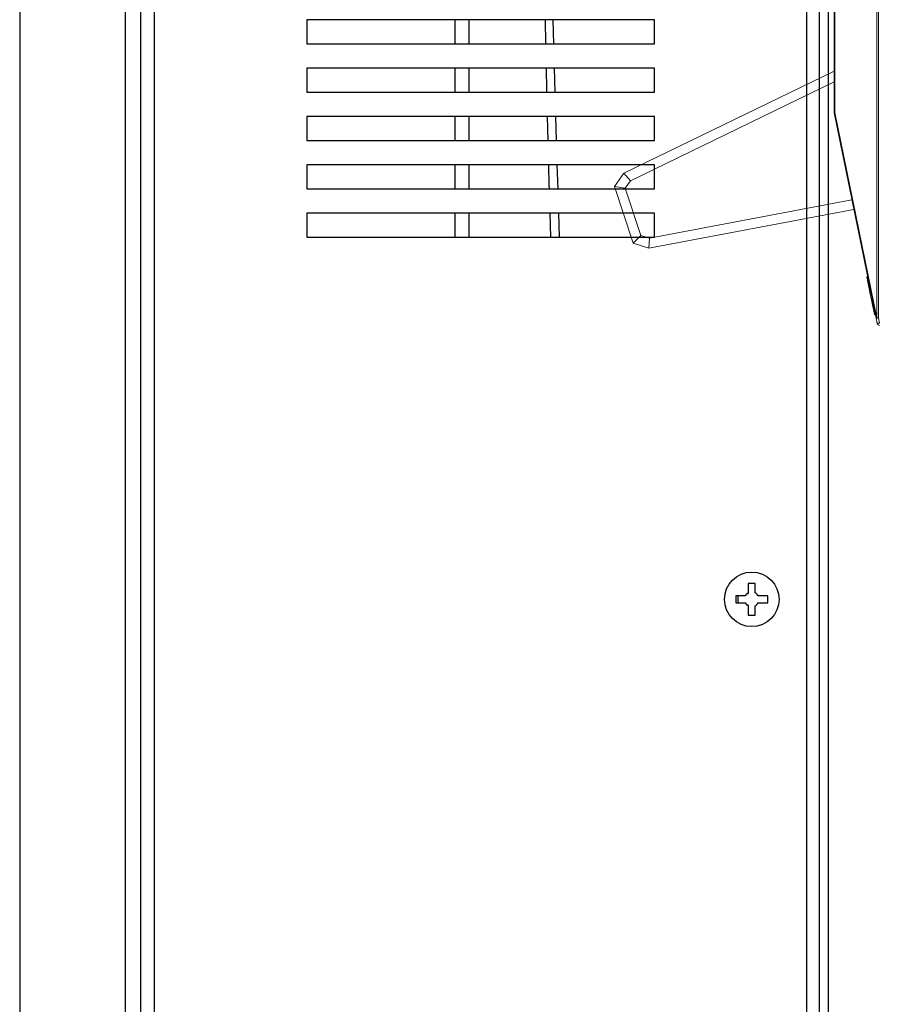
# Model space of a CAD drawing. Header units: inches. Extents: x 481 to 6166, y 980 to 4930.
# Tile 88 of 99: x 5499 to 5676, y 2906 to 3110. Entities that reach past the tile are written whole.
import ezdxf

# ---------------------------------------------------------------- set-up
doc = ezdxf.new("R2010")
doc.units = ezdxf.units.IN
doc.header["$MEASUREMENT"] = 0
doc.layers.add('PWR_0350HP', color=7, linetype='Continuous')

# ---------------------------------------------------------------- blocks, each defined once
blk = doc.blocks.new('FRAME F_SIDE')
at = {"color": 7, "linetype": 'Continuous'}
for p, q in [((-84.8, 1289.42), (-84.8, 448.42)), ((-62.94, 1289.42), (-62.94, 448.42)), ((-59.8, 1289.3), (-59.8, 181)), ((-56.9, 181), (-56.9, 1289.3)), ((78.1, 181), (78.1, 1289.3)), ((80.7, 193.35), (80.7, 1276.95)), ((82.6, 163.35), (82.6, 1187.24)), ((-25.4, 1030.05), (-25.4, 1025.05)), ((46.6, 1030.05), (-25.4, 1030.05)), ((5.3, 1025.05), (5.3, 1030.05)), ((8.2, 1025.05), (8.2, 1030.05)), ((24.12, 1025.05), (24.02, 1030.05)), ((25.74, 1025.05), (25.61, 1030.05)), ((46.6, 1025.05), (46.6, 1030.05)), ((-25.4, 1025.05), (46.6, 1025.05)), ((-25.4, 1020.05), (-25.4, 1015.05)), ((46.6, 1020.05), (-25.4, 1020.05)), ((5.3, 1015.05), (5.3, 1020.05)), ((8.2, 1015.05), (8.2, 1020.05)), ((26.02, 1015.05), (25.88, 1020.05)), ((46.6, 1015.05), (46.6, 1020.05)), ((-25.4, 1015.05), (46.6, 1015.05)), ((-25.4, 1010.05), (-25.4, 1005.05)), ((46.6, 1010.05), (-25.4, 1010.05)), ((5.3, 1005.05), (5.3, 1010.05)), ((8.2, 1005.05), (8.2, 1010.05)), ((24.57, 1005.05), (24.45, 1010.05)), ((26.31, 1005.05), (26.16, 1010.05)), ((46.6, 1005.05), (46.6, 1010.05)), ((-25.4, 1005.05), (46.6, 1005.05)), ((-25.4, 1000.05), (-25.4, 995.05)), ((46.6, 1000.05), (-25.4, 1000.05)), ((5.3, 995.05), (5.3, 1000.05)), ((8.2, 995.05), (8.2, 1000.05)), ((26.61, 995.05), (26.46, 1000.05)), ((46.6, 995.05), (46.6, 1000.05)), ((-25.4, 995.05), (46.6, 995.05)), ((-25.4, 990.05), (-25.4, 985.05)), ((46.6, 990.05), (-25.4, 990.05)), ((5.3, 985.05), (5.3, 990.05)), ((8.2, 985.05), (8.2, 990.05)), ((25.12, 985.05), (24.97, 990.05)), ((26.93, 985.05), (26.77, 990.05)), ((46.6, 985.05), (46.6, 990.05)), ((-25.4, 985.05), (46.6, 985.05)), ((65.99, 913.45), (65.99, 911.5)), ((67.41, 913.45), (65.99, 913.45)), ((67.41, 911.5), (67.41, 913.45)), ((63.4, 910.86), (63.4, 909.44)), ((65.35, 910.86), (63.4, 910.86)), ((63.9, 909.44), (63.9, 910.86)), ((70, 910.86), (68.05, 910.86)), ((70, 909.44), (70, 910.86)), ((63.4, 909.44), (65.35, 909.44)), ((65.99, 908.8), (65.99, 906.85)), ((67.41, 906.85), (67.41, 908.8)), ((68.05, 909.44), (70, 909.44)), ((65.99, 906.85), (67.41, 906.85))]:
    blk.add_line(p, q, dxfattribs=at)
blk.add_circle((66.7, 910.15), 5.65, dxfattribs=at)
for start, end in [(117.8118, 152.1882), (27.8118, 62.1882), (207.8118, 242.1882), (297.8118, 332.1882)]:
    blk.add_arc((66.7, 910.15), 1.52, start, end, dxfattribs=at)
for points, knots in [([(24.32, 1015.05), (24.31, 1015.6), (24.26, 1017.26), (24.23, 1018.93), (24.21, 1020.05)], [0, 0, 0, 0, 0.328209, 1, 1, 1, 1]), ([(24.82, 995.05), (24.81, 995.4), (24.76, 997.07), (24.72, 998.74), (24.69, 1000.05)], [0, 0, 0, 0, 0.211523, 1, 1, 1, 1]), ([(65.99, 911.22), (65.99, 911.22), (65.99, 911.31), (65.99, 911.4), (65.99, 911.48), (65.99, 911.5)], [0, 0, 0, 0, 0.065301, 0.87035, 1, 1, 1, 1]), ([(65.99, 908.8), (65.99, 908.82), (65.99, 908.9), (65.99, 908.99), (65.99, 909.08), (65.99, 909.08)], [0, 0, 0, 0, 0.12965, 0.934697, 1, 1, 1, 1])]:
    blk.add_open_spline(points, degree=3, knots=knots, dxfattribs=at)
blk = doc.blocks.new('ACW800_SIDE')
at = {"color": 7, "linetype": 'Continuous', "lineweight": 15}
for p, q in [((-139.64, -239.11), (-139.64, -131.96)), ((-139.32, -239.11), (-139.32, -131.96)), ((-148.5, -196.65), (-148.5, -164.77)), ((-148.33, -164.77), (-148.33, -196.65)), ((-191.99, -209.21), (-148.5, -188.1)), ((-190.66, -210.79), (-148.5, -190.33)), ((-148.33, -196.65), (-148.5, -196.65)), ((-148.49, -196.75), (-139.81, -239.21)), ((-148.33, -196.65), (-139.64, -239.11)), ((-193.96, -211.95), (-191.99, -209.21)), ((-190.66, -210.79), (-191.99, -209.21)), ((-191.75, -212.29), (-190.66, -210.79)), ((-191.75, -212.29), (-193.96, -211.95)), ((-193.96, -211.95), (-190.08, -223.69)), ((-188.51, -222.1), (-191.75, -212.29)), ((-186.74, -222.66), (-144.81, -214.74)), ((-186.87, -224.72), (-144.41, -216.7)), ((-190.08, -223.69), (-188.51, -222.1)), ((-190.08, -223.69), (-186.87, -224.72)), ((-186.74, -222.66), (-188.51, -222.1)), ((-186.87, -224.72), (-186.74, -222.66)), ((-141.76, -230.64), (-141.57, -230.6)), ((-139.96, -238.44), (-140.16, -238.48)), ((-139.81, -239.21), (-139.58, -240.3)), ((-139.32, -239.11), (-139.64, -239.11)), ((-139.09, -240.2), (-139.32, -239.11))]:
    blk.add_line(p, q, dxfattribs=at)
at = {"color": 7, "linetype": 'Continuous', "lineweight": 15, "flags": 128}
for points in [[(-148.49, -196.75), (-148.49, -196.74), (-148.49, -196.74), (-148.49, -196.73), (-148.48, -196.73), (-148.48, -196.72), (-148.47, -196.72), (-148.46, -196.71), (-148.45, -196.7)], [(-140.16, -238.48), (-140.17, -238.44), (-140.24, -238.09), (-140.37, -237.43), (-140.56, -236.52), (-140.78, -235.43), (-141.02, -234.27), (-141.25, -233.13), (-141.46, -232.12), (-141.62, -231.32), (-141.73, -230.82), (-141.76, -230.64), (-141.76, -230.64)], [(-139.81, -239.21), (-139.8, -239.21), (-139.77, -239.2), (-139.72, -239.19), (-139.66, -239.18), (-139.59, -239.16), (-139.5, -239.15), (-139.41, -239.13), (-139.32, -239.11)], [(-139.81, -239.21), (-139.81, -239.2), (-139.8, -239.2), (-139.8, -239.19), (-139.8, -239.19), (-139.79, -239.18), (-139.78, -239.18), (-139.78, -239.17), (-139.77, -239.16)], [(-139.09, -240.2), (-139.19, -240.22), (-139.28, -240.24), (-139.36, -240.26), (-139.44, -240.27), (-139.5, -240.28), (-139.54, -240.29), (-139.57, -240.3), (-139.58, -240.3)]]:
    blk.add_lwpolyline(points, dxfattribs=at)
at = {"color": 7, "linetype": 'Continuous', "lineweight": 15}
for centre, radius, start, end in [((-148, -196.65), 0.5, 180, 191.5601), ((-148.1, -197.33), 0.713, 108.3206, 119.3541), ((-139.42, -239.78), 0.713, 108.3217, 119.355), ((-139.09, -240.2), 0.5, 191.5601, 270)]:
    blk.add_arc(centre, radius, start, end, dxfattribs=at)

msp = doc.modelspace()

# ---------------------------------------------------------------- block references
at = {"layer": 'PWR_0350HP'}
for name, p in [('FRAME F_SIDE', (5583.306, 2079.657)), ('ACW800_SIDE', (5815.557, 3287.17))]:
    msp.add_blockref(name, p, dxfattribs=at)

doc.saveas('drawing.dxf')
